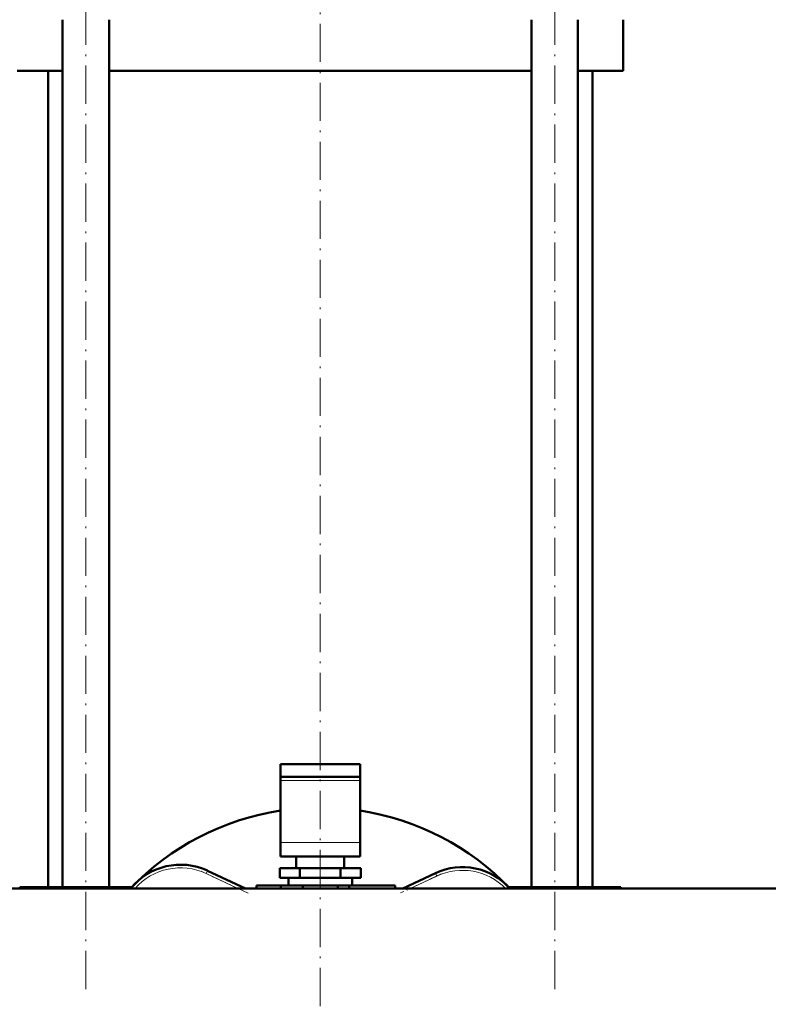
# Model space of a CAD drawing. Extents: x -2073 to 2460, y -1838 to 686.
# Tile 77 of 94: x 552 to 787, y -216 to 93. Entities that reach past the tile are written whole.
import ezdxf

# ---------------------------------------------------------------- set-up
doc = ezdxf.new("R2010")
doc.units = 0
doc.linetypes.add('DASHDOT', pattern=[18.5, 12, -3, 0.5, -3])

msp = doc.modelspace()

# ---------------------------------------------------------------- linework, layer by layer
at = {"color": 7, "linetype": 'DASHDOT', "lineweight": 18}
for p, q in [((573.03, -210.91), (573.03, 171.89)), ((720.1, -210.91), (720.1, 171.89)), ((646.57, 165.74), (646.57, -371.26))]:
    msp.add_line(p, q, dxfattribs=at)
at = {"color": 7, "lineweight": 50}
for p, q in [((565.73, -179.01), (565.73, 92.99)), ((580.33, -179.01), (580.33, 92.99)), ((712.8, -179.01), (712.8, 92.99)), ((727.4, -179.01), (727.4, 92.99)), ((741.57, 76.99), (741.57, 92.99)), ((565.73, 76.99), (551.57, 76.99)), ((561.22, -179.01), (561.22, 76.99)), ((646.57, 76.99), (580.33, 76.99)), ((712.8, 76.99), (646.57, 76.99)), ((741.57, 76.99), (727.4, 76.99)), ((731.92, -179.01), (731.92, 76.99)), ((634.07, -140.41), (634.07, -144.41)), ((646.57, -140.41), (634.07, -140.41)), ((659.07, -140.41), (646.57, -140.41)), ((659.07, -140.41), (659.07, -144.41)), ((634.07, -145.58), (634.07, -144.41)), ((646.57, -144.41), (634.07, -144.41)), ((659.07, -144.41), (646.57, -144.41)), ((659.07, -145.58), (659.07, -144.41)), ((634.07, -165.02), (634.07, -145.58)), ((659.07, -165.02), (659.07, -145.58)), ((634.07, -165.02), (634.07, -169.41)), ((659.07, -165.02), (659.07, -169.41)), ((634.07, -169.41), (659.07, -169.41)), ((639.07, -173.01), (639.07, -169.41)), ((654.07, -169.41), (654.07, -173.01)), ((611.21, -173.81), (623.12, -179.36)), ((640.21, -173.01), (633.86, -173.01)), ((633.86, -176.01), (633.86, -173.01)), ((652.92, -173.01), (640.21, -173.01)), ((640.21, -176.01), (640.21, -173.01)), ((659.27, -173.01), (652.92, -173.01)), ((652.92, -176.01), (652.92, -173.01)), ((659.27, -176.01), (659.27, -173.01)), ((672.43, -179.36), (682.69, -174.58)), ((554.61, -179.01), (552.32, -179.01)), ((552.32, -179.01), (552.32, -179.36)), ((556.95, -179.01), (554.61, -179.01)), ((574.32, -179.01), (556.95, -179.01)), ((587.4, -179.01), (574.32, -179.01)), ((626.57, -178.51), (634.24, -178.51)), ((626.57, -179.36), (626.57, -178.51)), ((640.21, -176.01), (633.86, -176.01)), ((641.07, -178.51), (634.24, -178.51)), ((634.24, -179.36), (634.24, -178.51)), ((636.57, -176.01), (636.57, -178.51)), ((636.57, -178.51), (646.57, -178.51)), ((652.92, -176.01), (640.21, -176.01)), ((641.07, -178.51), (652.07, -178.51)), ((641.07, -179.36), (641.07, -178.51)), ((646.57, -178.51), (656.57, -178.51)), ((655.63, -178.51), (652.07, -178.51)), ((652.07, -179.36), (652.07, -178.51)), ((659.27, -176.01), (652.92, -176.01)), ((655.63, -179.36), (655.63, -178.51)), ((655.63, -178.51), (670.07, -178.51)), ((656.57, -176.01), (656.57, -178.51)), ((670.07, -179.36), (670.07, -178.51)), ((718.81, -179.01), (705.73, -179.01)), ((736.18, -179.01), (718.81, -179.01)), ((740.82, -179.01), (736.18, -179.01)), ((740.82, -179.01), (740.82, -179.36)), ((413.52, -179.36), (868.57, -179.36)), ((846.56, -179.36), (740.81, -179.36))]:
    msp.add_line(p, q, dxfattribs=at)
at = {"color": 7, "lineweight": 18}
for p, q in [((634.07, -145.58), (659.07, -145.58)), ((634.07, -165.02), (659.07, -165.02)), ((611.21, -173.81), (610.79, -174.71)), ((620.75, -179.36), (610.79, -174.71)), ((683.11, -175.48), (674.8, -179.36)), ((682.69, -174.58), (683.11, -175.48)), ((556.95, -179.01), (556.95, -179.36)), ((574.32, -179.01), (574.32, -179.36)), ((718.81, -179.01), (718.81, -179.36)), ((736.18, -179.01), (736.18, -179.36))]:
    msp.add_line(p, q, dxfattribs=at)
at = {"color": 7, "linetype": 'DASHDOT', "lineweight": 18, "ltscale": 0.405685}
msp.add_line((623.92, -180.84), (609.21, -173.98), dxfattribs=at)
at = {"color": 7, "linetype": 'DASHDOT', "lineweight": 18, "ltscale": 0.351126}
msp.add_line((684.52, -174.83), (671.79, -180.76), dxfattribs=at)
at = {"color": 7, "lineweight": 50}
for centre, radius, start, end in [((646.57, -236.51), 82.5, 98.7148, 136.1538), ((646.57, -236.51), 82.5, 43.8462, 81.2853), ((602.76, -191.93), 20, 65, 141.0493), ((691.14, -192.7), 20, 41.8422, 115)]:
    msp.add_arc(centre, radius, start, end, dxfattribs=at)
at = {"color": 7, "lineweight": 18}
for centre, start, end in [((602.76, -191.93), 65, 138.5674), ((691.14, -192.7), 44.6031, 115)]:
    msp.add_arc(centre, 19, start, end, dxfattribs=at)

doc.saveas('drawing.dxf')
